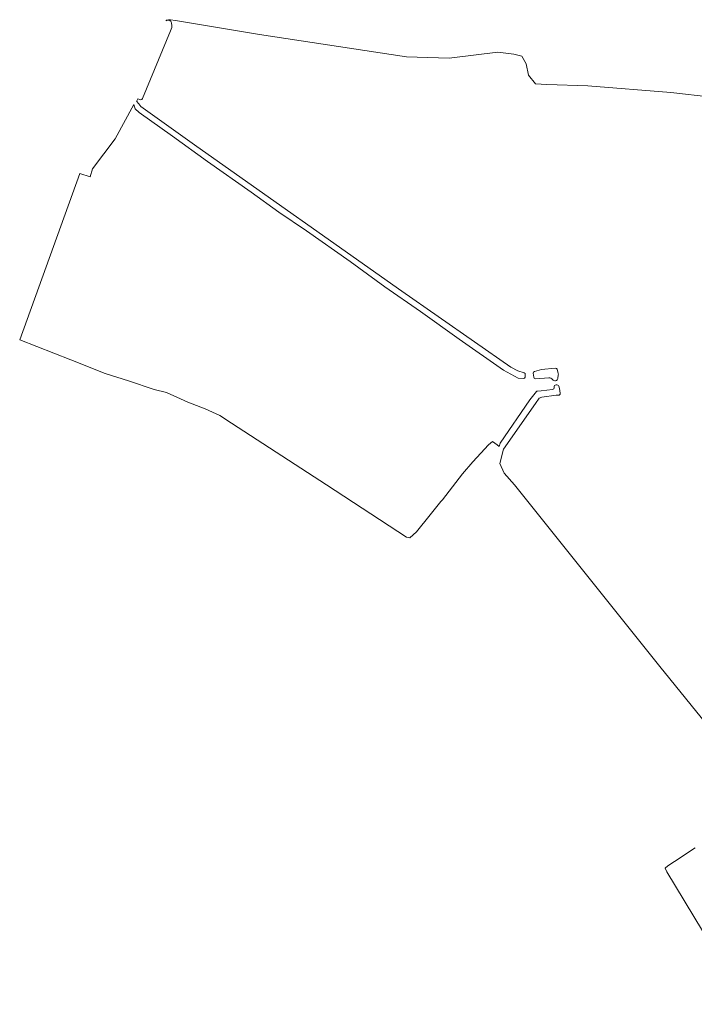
# Model space of a CAD drawing. Header units: metres. Extents: x 168032 to 180145, y 382923 to 399665.
# Tile 154 of 256: x 176572 to 176974, y 389303 to 389890. Entities that reach past the tile are written whole.
import ezdxf

# ---------------------------------------------------------------- set-up
doc = ezdxf.new("R2010")
doc.units = ezdxf.units.M
doc.layers.add('B-WE-GR-BOS_LOOF-GV', color=8, linetype='Continuous', lineweight=18)

msp = doc.modelspace()

# ---------------------------------------------------------------- linework, layer by layer
at = {"layer": 'B-WE-GR-BOS_LOOF-GV', "flags": 128}
for points in [[(177008.586, 389840.865), (176959.651, 389846.589), (176910.255, 389850.539), (176885.717, 389851.165), (176878.953, 389851.656), (176874.895, 389856.822), (176873.542, 389863.586), (176870.959, 389868.136), (176866.163, 389869.243), (176856.667, 389870.616), (176827.587, 389866.943), (176802.168, 389867.761), (176714.494, 389881.025), (176664.426, 389889.322), (176661.479, 389889.83), (176660.188, 389889.861), (176659.112, 389889.661), (176658.931, 389889.631), (176658.789, 389889.111), (176659.693, 389889.638), (176660.577, 389889.63), (176660.841, 389889.525)], [(176662.164, 389885.149), (176661.401, 389883.238), (176644.797, 389842.895), (176644.367, 389842.364), (176643.668, 389842.145), (176643.012, 389842.276), (176642.656, 389842.44), (176641.94, 389842.768), (176641.25, 389841.179)], [(176662.085, 389887.9), (176662.293, 389886.123)], [(176871.712, 389676.068), (176868.599, 389676.373), (176859.874, 389681.162), (176833.44, 389699.579), (176810.42, 389715.976), (176789.187, 389730.753), (176768.497, 389745.802), (176742.552, 389764.065), (176726.114, 389775.156), (176709.462, 389787.198), (176683.497, 389805.338), (176662.603, 389820.567), (176642.819, 389834.635), (176640.398, 389836.69), (176639.968, 389837.921), (176639.568, 389839.304), (176628.542, 389818.824), (176614.998, 389801.079), (176613.676, 389796.221), (176607.346, 389798.237), (176571.566, 389699.236), (176602.021, 389687.274), (176622.438, 389679.235), (176636.357, 389674.74), (176651.717, 389669.575), (176659.116, 389667.925), (176671.776, 389662.019), (176682.204, 389658.11), (176690.773, 389654.203), (176697.873, 389649.595), (176754.458, 389612.776), (176802.158, 389581.738), (176804.197, 389581.286), (176808.086, 389584.774), (176816.248, 389594.922), (176822.685, 389602.857), (176823.57, 389603.997), (176835.497, 389619.358), (176841.704, 389626.605), (176846.478, 389631.75), (176851.037, 389636.752), (176853.333, 389638.674), (176854.747, 389637.655), (176856.109, 389636.673), (176857.452, 389635.705), (176857.954, 389637.626), (176875.672, 389663.427), (176879.568, 389668.337)], [(176641.25, 389841.179), (176641.459, 389841.163), (176641.853, 389840.735), (176642.081, 389840.444), (176642.563, 389839.827), (176643.267, 389838.933), (176643.75, 389838.152), (176677.222, 389814.373), (176799.29, 389728.117), (176864.37, 389682.9), (176868.454, 389680.706), (176872.253, 389679.535)], [(176872.954, 389678.482), (176872.805, 389676.965)], [(176877.954, 389676.904), (176877.626, 389679.264)], [(176878.352, 389680.365), (176882.501, 389681.506), (176890.826, 389682.382)], [(176891.897, 389681.644), (176892.577, 389679.083)], [(176892.62, 389678.26), (176892.306, 389676.256)], [(176887.035, 389676.567), (176879.01, 389676.043)], [(176892.786, 389666.197), (176891.286, 389666.161), (176882.761, 389665.006), (176881.195, 389664.484), (176879.094, 389661.353), (176859.873, 389634.006), (176857.681, 389625.635), (176860.26, 389619.76), (176866.554, 389612.876), (176925.347, 389539.445), (176953.032, 389504.576), (177002.491, 389443.887)], [(176880.27, 389668.712), (176882.391, 389668.885), (176889.254, 389669.618)], [(176890.147, 389670.614), (176890.147, 389670.961)], [(176892.928, 389671.511), (176893.281, 389670.274), (176893.748, 389667.355)], [(176974.128, 389396.649), (176961.833, 389388.486), (176957.971, 389385.922), (176956.296, 389384.521), (176957.376, 389382.336), (177004.922, 389303.456)]]:
    msp.add_lwpolyline(points, dxfattribs=at)
at = {"layer": 'B-WE-GR-BOS_LOOF-GV'}
for points in [[(176660.841, 389889.525, -0.2757038), (176662.085, 389887.9)], [(176662.293, 389886.123, -0.1242265), (176662.164, 389885.149)], [(176872.253, 389679.535, -0.3558434), (176872.954, 389678.482)], [(176877.626, 389679.264, -0.3760252), (176878.352, 389680.365)], [(176890.826, 389682.382, -0.3698029), (176891.897, 389681.644)], [(176892.577, 389679.083, -0.1033161), (176892.62, 389678.26)], [(176872.805, 389676.965, -0.4141117), (176871.712, 389676.068)], [(176879.01, 389676.043, -0.3928225), (176877.954, 389676.904)], [(176889.225, 389675.596, 0.2489191), (176887.035, 389676.567)], [(176892.306, 389676.256, -0.687392), (176889.225, 389675.596)], [(176890.147, 389670.961, -0.8817018), (176892.928, 389671.511)], [(176879.568, 389668.337, -0.2068741), (176880.27, 389668.712)], [(176889.254, 389669.618, 0.3838434), (176890.147, 389670.614)], [(176893.748, 389667.355, -0.4538195), (176892.786, 389666.197)]]:
    msp.add_lwpolyline(points, format="xyb", dxfattribs=at)

doc.saveas('drawing.dxf')
